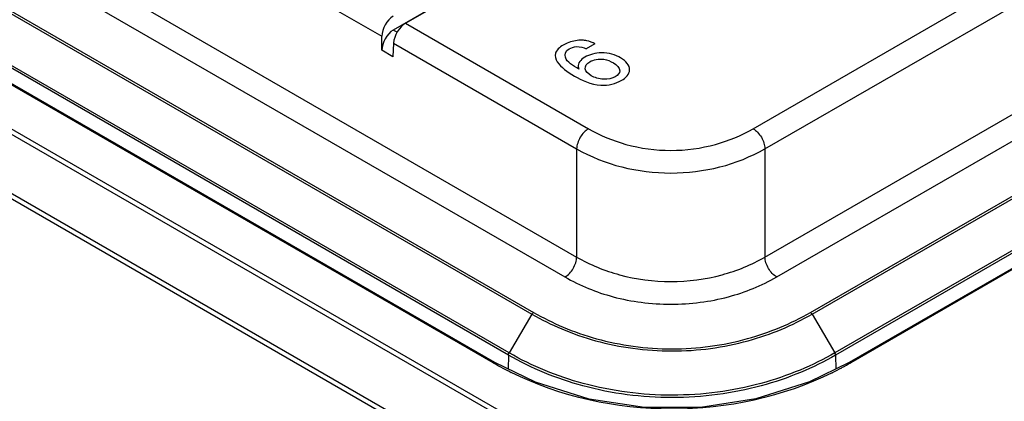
# Model space of a CAD drawing. Header units: inches. Extents: x 0 to 34, y 0 to 22.
# Tile 50 of 63: x 29.441 to 30.606, y 16.501 to 16.953. Entities that reach past the tile are written whole.
import ezdxf

# ---------------------------------------------------------------- set-up
doc = ezdxf.new("R2010")
doc.units = ezdxf.units.IN
doc.header["$LTSCALE"] = 1.87
doc.header["$MEASUREMENT"] = 0
doc.layers.get('0').update_dxf_attribs({"linetype": 'CONTINUOUS'})
doc.layers.add('DATUMCURVES', color=7, linetype='CONTINUOUS')

msp = doc.modelspace()

# ---------------------------------------------------------------- linework, layer by layer
at = {"color": 7, "linetype": 'CONTINUOUS'}
for p, q in [((25.5143, 19.0793), (30.2426, 16.3493)), ((25.5182, 19.0834), (30.2465, 16.3533)), ((30.2102, 16.2912), (25.4819, 19.0213)), ((30.2118, 16.2966), (25.4836, 19.0267)), ((25.8992, 18.9995), (30.0472, 16.6045)), ((25.9011, 19.0016), (30.0491, 16.6066)), ((30.0194, 16.556), (25.8714, 18.951)), ((30.0202, 16.5587), (25.8722, 18.9537)), ((30.0015, 16.5469), (25.8535, 18.9419)), ((30.0034, 16.5471), (25.8555, 18.9421)), ((27.701, 18.0574), (30.1002, 16.6721)), ((27.6871, 18.0337), (30.0863, 16.6485)), ((30.3229, 16.6721), (31.8215, 17.5374)), ((30.3368, 16.6485), (31.8354, 17.5137)), ((30.3768, 16.6066), (31.9079, 17.4906)), ((30.3788, 16.6045), (31.9099, 17.4886)), ((31.9368, 17.4427), (30.4057, 16.5587)), ((31.9377, 17.44), (30.4065, 16.556)), ((30.7205, 17.4243), (29.8832, 16.9409)), ((29.8979, 16.9489), (30.7344, 17.4319)), ((31.9536, 17.4312), (30.4225, 16.5471)), ((31.9556, 17.431), (30.4244, 16.5469)), ((30.309, 16.824), (31.0481, 17.2508)), ((30.3229, 16.8003), (31.0624, 17.2273)), ((29.5625, 17.1108), (29.8697, 16.9335)), ((29.8979, 16.9489), (30.1142, 16.824)), ((29.8878, 16.9382), (29.8832, 16.9409)), ((29.8697, 16.917), (29.8697, 16.9335)), ((29.8836, 16.9254), (29.8829, 16.9093)), ((29.8836, 16.9254), (30.1002, 16.8003)), ((29.8829, 16.9093), (29.8697, 16.917)), ((30.1002, 16.8003), (30.1002, 16.6721)), ((30.3229, 16.8003), (30.3229, 16.6721)), ((30.0472, 16.6045), (30.0202, 16.5587)), ((30.3788, 16.6045), (30.4057, 16.5587)), ((30.0194, 16.556), (30.019, 16.5395)), ((30.4065, 16.556), (30.4069, 16.5395))]:
    msp.add_line(p, q, dxfattribs=at)
msp.add_lwpolyline([(30.4225, 16.5471), (30.3758, 16.5243), (30.3122, 16.5041), (30.2468, 16.494), (30.1805, 16.4939), (30.115, 16.5038), (30.0514, 16.5238), (30.0034, 16.5471)], dxfattribs=at)
for centre, radius, start, end in [((30.1935, 16.8795), 0.3841, 239.9985, 240.239), ((30.1936, 16.8798), 0.3843, 240.2411, 243.6056), ((30.232, 16.8803), 0.3849, 296.2731, 298.2036), ((30.2326, 16.8793), 0.3837, 298.2051, 300.0017)]:
    msp.add_arc(centre, radius, start, end, dxfattribs=at)
for centre, major_axis, ratio, start_param, end_param in [((29.8836, 16.9411), (0.0094, 0.0173), 0.592243, 0.771654, 2.316271), ((29.8975, 16.933), (0.0102, 0.0168), 0.562024, 0.797867, 2.342484), ((29.8836, 16.9246), (0.0094, 0.0173), 0.592243, 0.771654, 2.316271)]:
    msp.add_ellipse(centre, major_axis=major_axis, ratio=ratio, start_param=start_param, end_param=end_param, dxfattribs=at)
for points, knots in [([(30.1142, 16.824), (30.1122, 16.8229), (30.1085, 16.8198), (30.1042, 16.814), (30.1012, 16.8073), (30.1003, 16.8026), (30.1002, 16.8003)], [0, 0, 0, 0, 0.236455, 0.498377, 0.76118, 1, 1, 1, 1]), ([(30.1142, 16.824), (30.128, 16.816), (30.1597, 16.8029), (30.2116, 16.796), (30.2634, 16.8029), (30.2951, 16.816), (30.309, 16.824)], [0, 0, 0, 0, 0.236466, 0.499998, 0.763531, 1, 1, 1, 1]), ([(30.309, 16.824), (30.3109, 16.8229), (30.3146, 16.8198), (30.3189, 16.814), (30.3219, 16.8073), (30.3228, 16.8026), (30.3229, 16.8003)], [0, 0, 0, 0, 0.236455, 0.498377, 0.76118, 1, 1, 1, 1]), ([(30.1002, 16.8003), (30.1335, 16.7812), (30.2116, 16.7619), (30.2897, 16.7812), (30.3229, 16.8003)], [0, 0, 0, 0, 0.499998, 1, 1, 1, 1]), ([(30.0863, 16.6485), (30.0883, 16.6496), (30.092, 16.6527), (30.0963, 16.6585), (30.0993, 16.6651), (30.1002, 16.6699), (30.1002, 16.6721)], [0, 0, 0, 0, 0.236455, 0.498377, 0.76118, 1, 1, 1, 1]), ([(30.1002, 16.6721), (30.1161, 16.663), (30.1523, 16.6481), (30.2116, 16.6404), (30.2708, 16.6481), (30.3071, 16.663), (30.3229, 16.6721)], [0, 0, 0, 0, 0.236616, 0.499997, 0.76338, 1, 1, 1, 1]), ([(30.3368, 16.6485), (30.3349, 16.6496), (30.3312, 16.6527), (30.3269, 16.6585), (30.3239, 16.6651), (30.3229, 16.6699), (30.3229, 16.6721)], [0, 0, 0, 0, 0.236455, 0.498377, 0.76118, 1, 1, 1, 1]), ([(30.0863, 16.6485), (30.1041, 16.6382), (30.1341, 16.6261), (30.1769, 16.6177), (30.2116, 16.6155), (30.2462, 16.6177), (30.289, 16.6261), (30.319, 16.6382), (30.3368, 16.6485)], [0, 0, 0, 0, 0.236323, 0.366061, 0.499997, 0.633933, 0.763673, 1, 1, 1, 1]), ([(30.0491, 16.6066), (30.0489, 16.6065), (30.0481, 16.6059), (30.0475, 16.6052), (30.0472, 16.6045)], [0, 0, 0, 0, 0.22924, 1, 1, 1, 1]), ([(30.0472, 16.6045), (30.0586, 16.598), (30.0831, 16.5858), (30.1232, 16.5719), (30.167, 16.563), (30.2278, 16.5588), (30.3012, 16.5686), (30.3552, 16.5909), (30.3788, 16.6045)], [0, 0, 0, 0, 0.114256, 0.23667, 0.366361, 0.500532, 0.7638, 1, 1, 1, 1]), ([(30.0491, 16.6066), (30.0604, 16.6001), (30.0847, 16.588), (30.1242, 16.5743), (30.1675, 16.5654), (30.2277, 16.5613), (30.3002, 16.5711), (30.3535, 16.5931), (30.3768, 16.6066)], [0, 0, 0, 0, 0.114258, 0.236662, 0.36635, 0.500532, 0.763806, 1, 1, 1, 1]), ([(30.3768, 16.6066), (30.377, 16.6065), (30.3778, 16.6059), (30.3784, 16.6052), (30.3788, 16.6045)], [0, 0, 0, 0, 0.229256, 1, 1, 1, 1]), ([(30.0194, 16.556), (30.0194, 16.5562), (30.0195, 16.5571), (30.0198, 16.558), (30.0202, 16.5587)], [0, 0, 0, 0, 0.230395, 1, 1, 1, 1]), ([(30.4065, 16.556), (30.3932, 16.5483), (30.3645, 16.5342), (30.3177, 16.5183), (30.2665, 16.508), (30.1956, 16.5033), (30.11, 16.5144), (30.0469, 16.5401), (30.0194, 16.556)], [0, 0, 0, 0, 0.114241, 0.23677, 0.366493, 0.500538, 0.763728, 1, 1, 1, 1]), ([(30.4057, 16.5587), (30.3924, 16.551), (30.3639, 16.537), (30.3172, 16.5211), (30.2663, 16.5109), (30.1957, 16.5062), (30.1104, 16.5173), (30.0476, 16.5428), (30.0202, 16.5587)], [0, 0, 0, 0, 0.114242, 0.236767, 0.36649, 0.500538, 0.763731, 1, 1, 1, 1]), ([(30.4065, 16.556), (30.4065, 16.5562), (30.4064, 16.5571), (30.4061, 16.558), (30.4057, 16.5587)], [0, 0, 0, 0, 0.230396, 1, 1, 1, 1]), ([(30.4024, 16.5351), (30.3442, 16.5064), (30.2125, 16.4775), (30.0809, 16.5067), (30.0228, 16.5355)], [0, 0, 0, 0, 0.500171, 1, 1, 1, 1])]:
    msp.add_open_spline(points, degree=3, knots=knots, dxfattribs=at)
for points in [[(30.0015, 16.5469), (30.002, 16.5473), (30.0029, 16.5475), (30.0034, 16.5471)], [(30.4244, 16.5469), (30.4239, 16.5473), (30.423, 16.5475), (30.4225, 16.5471)]]:
    msp.add_open_spline(points, degree=3, dxfattribs=at)
at = {"layer": 'DATUMCURVES', "color": 4, "linetype": 'CONTINUOUS'}
msp.add_line((30.1217, 16.9245), (30.1116, 16.9187), dxfattribs=at)
for points, knots in [([(30.0843, 16.9231), (30.0798, 16.9205), (30.0731, 16.9138), (30.0775, 16.8995), (30.0892, 16.8913), (30.0976, 16.8864)], [0, 0, 0, 0, 0.26571, 0.507609, 1, 1, 1, 1]), ([(30.1071, 16.9288), (30.1015, 16.9289), (30.0928, 16.9274), (30.0863, 16.9242), (30.0843, 16.9231)], [0, 0, 0, 0, 0.662996, 1, 1, 1, 1]), ([(30.1217, 16.9245), (30.1189, 16.926), (30.1143, 16.9281), (30.1088, 16.9287), (30.1071, 16.9288)], [0, 0, 0, 0, 0.690035, 1, 1, 1, 1]), ([(30.1027, 16.8946), (30.0962, 16.8987), (30.0838, 16.9055), (30.087, 16.9161), (30.0912, 16.9186)], [0, 0, 0, 0, 0.617923, 1, 1, 1, 1]), ([(30.0912, 16.9186), (30.0936, 16.9199), (30.1006, 16.9224), (30.1087, 16.9203), (30.1116, 16.9187)], [0, 0, 0, 0, 0.444805, 1, 1, 1, 1]), ([(30.1522, 16.908), (30.1464, 16.9113), (30.1307, 16.9162), (30.115, 16.9117), (30.1099, 16.9087)], [0, 0, 0, 0, 0.530248, 1, 1, 1, 1]), ([(30.1099, 16.9087), (30.1048, 16.9058), (30.1008, 16.9004), (30.1024, 16.8955), (30.1027, 16.8946)], [0, 0, 0, 0, 0.818841, 1, 1, 1, 1]), ([(30.1175, 16.8868), (30.1138, 16.8889), (30.1077, 16.8947), (30.1121, 16.9013), (30.1158, 16.9034)], [0, 0, 0, 0, 0.495601, 1, 1, 1, 1]), ([(30.1158, 16.9034), (30.1199, 16.9057), (30.1319, 16.9079), (30.1404, 16.9039), (30.1436, 16.902)], [0, 0, 0, 0, 0.556265, 1, 1, 1, 1]), ([(30.1436, 16.902), (30.1478, 16.8996), (30.1539, 16.8936), (30.1491, 16.8874), (30.1459, 16.8855)], [0, 0, 0, 0, 0.569304, 1, 1, 1, 1]), ([(30.153, 16.881), (30.1586, 16.8842), (30.1672, 16.8941), (30.1586, 16.9043), (30.1522, 16.908)], [0, 0, 0, 0, 0.469139, 1, 1, 1, 1]), ([(30.1459, 16.8855), (30.1424, 16.8835), (30.1312, 16.8812), (30.1214, 16.8846), (30.1175, 16.8868)], [0, 0, 0, 0, 0.471334, 1, 1, 1, 1])]:
    msp.add_open_spline(points, degree=3, knots=knots, dxfattribs=at)
for points in [[(30.0976, 16.8864), (30.1062, 16.8815), (30.1168, 16.8765), (30.1288, 16.8755)], [(30.1288, 16.8755), (30.1374, 16.8749), (30.1468, 16.8775), (30.153, 16.881)]]:
    msp.add_open_spline(points, degree=3, dxfattribs=at)

doc.saveas('drawing.dxf')
